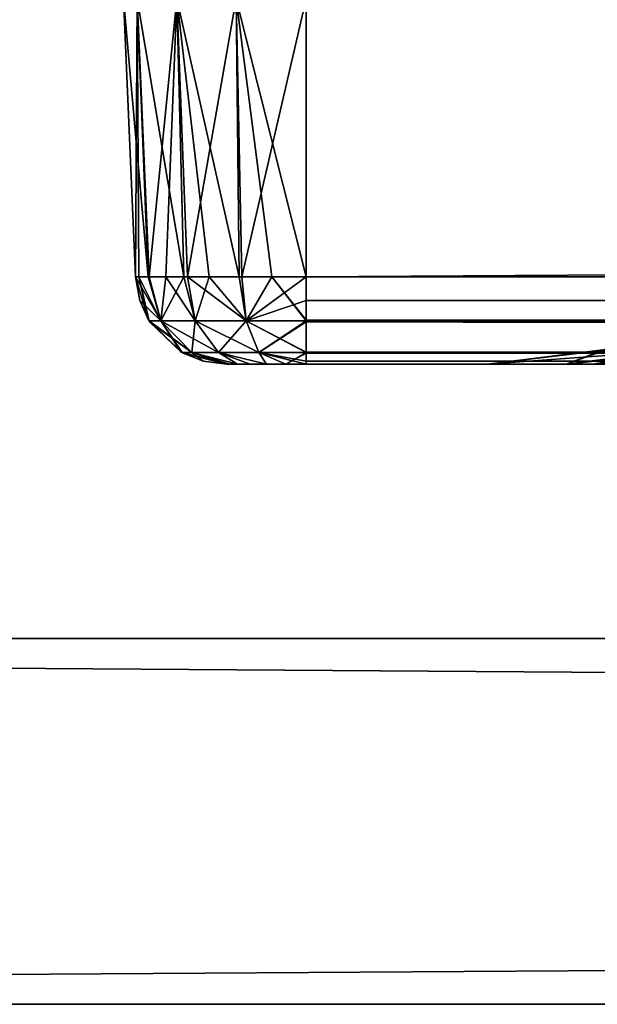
# Model space of a CAD drawing. Header units: millimetres. Extents: x -168 to 168, y -6 to 84.
# Tile 50 of 173: x -125.47 to -122.31, y -5.5 to -0.12. Entities that reach past the tile are written whole.
import ezdxf

# ---------------------------------------------------------------- set-up
doc = ezdxf.new("R2010")
doc.units = ezdxf.units.MM
doc.header["$LTSCALE"] = 65.185185
for name, color, linetype in [('2', 7, 'CONTINUOUS'), ('21', 7, 'CONTINUOUS'), ('242', 7, 'CONTINUOUS'), ('249', 7, 'CONTINUOUS'), ('251', 7, 'CONTINUOUS'), ('256', 7, 'CONTINUOUS'), ('29', 7, 'CONTINUOUS'), ('37', 7, 'CONTINUOUS'), ('68', 7, 'CONTINUOUS'), ('69', 7, 'CONTINUOUS'), ('70', 7, 'CONTINUOUS'), ('71', 7, 'CONTINUOUS'), ('72', 7, 'CONTINUOUS'), ('75', 7, 'CONTINUOUS'), ('79', 7, 'CONTINUOUS'), ('80', 7, 'CONTINUOUS'), ('81', 7, 'CONTINUOUS'), ('82', 7, 'CONTINUOUS'), ('85', 7, 'CONTINUOUS'), ('86', 7, 'CONTINUOUS')]:
    doc.layers.add(name, color=color, linetype=linetype)

msp = doc.modelspace()

# ---------------------------------------------------------------- linework, layer by layer
at = {"layer": '2', "linetype": 'Continuous'}
for points in [[(123.9, -1.5218, 49.8336), (-123.9, -1.7586, 49.762), (123.9, -1.6513, 49.8106), (123.9, -1.5218, 49.8336)], [(-123.9, -1.5218, 49.8336), (-123.9, -1.7586, 49.762), (123.9, -1.5218, 49.8336), (-123.9, -1.5218, 49.8336)], [(123.9, -1.6513, 49.8106), (-123.9, -1.7586, 49.762), (123.9, -1.7623, 49.7597), (123.9, -1.6513, 49.8106)], [(-123.9, -1.7586, 49.762), (-123.9, -1.7623, 49.7597), (123.9, -1.7623, 49.7597), (-123.9, -1.7586, 49.762)], [(-123.9, -1.7623, 49.7597), (-123.9, -1.9334, 49.5834), (123.9, -1.768, 49.7561), (-123.9, -1.7623, 49.7597)], [(123.9, -1.7623, 49.7597), (-123.9, -1.7623, 49.7597), (123.9, -1.768, 49.7561), (123.9, -1.7623, 49.7597)], [(-123.9, -1.9334, 49.5834), (-41.0648, -1.9623, 49.5244), (123.9, -1.768, 49.7561), (-123.9, -1.9334, 49.5834)], [(-123.9, -1.9366, 49.5777), (-41.0648, -1.9623, 49.5244), (-123.9, -1.9334, 49.5834), (-123.9, -1.9366, 49.5777)], [(-123.9, -1.9827, 49.4644), (-41.0648, -1.9623, 49.5244), (-123.9, -1.9366, 49.5777), (-123.9, -1.9827, 49.4644)], [(-41.3469, -1.9705, 49.5032), (-41.0648, -1.9623, 49.5244), (-123.9, -1.9827, 49.4644), (-41.3469, -1.9705, 49.5032)], [(-41.4855, -1.9795, 49.4758), (-41.3469, -1.9705, 49.5032), (-123.9, -1.9827, 49.4644), (-41.4855, -1.9795, 49.4758)], [(-41.6112, -1.9888, 49.4393), (-41.4855, -1.9795, 49.4758), (-123.9, -1.9827, 49.4644), (-41.6112, -1.9888, 49.4393)], [(-123.9, -2, 49.334), (-41.6112, -1.9888, 49.4393), (-123.9, -1.9827, 49.4644), (-123.9, -2, 49.334)], [(-41.8371, -2, 49.334), (-41.6112, -1.9888, 49.4393), (-123.9, -2, 49.334), (-41.8371, -2, 49.334)]]:
    msp.add_3dface(points, dxfattribs=at)
at = {"layer": '21', "linetype": 'Continuous'}
msp.add_3dface([(-122.9094, -2, 47.9044), (-122.1595, -1.945, 47.3758), (-82.3844, -2, 47.5911), (-122.9094, -2, 47.9044)], dxfattribs=at)
at = {"layer": '242', "linetype": 'Continuous'}
for points in [[(150, -5.5, 50), (-150, -3.5, 50), (-150, -5.5, 50), (150, -5.5, 50)], [(150, -3.5, 50), (-150, -3.5, 50), (150, -5.5, 50), (150, -3.5, 50)]]:
    msp.add_3dface(points, dxfattribs=at)
at = {"layer": '249', "linetype": 'Continuous'}
for points in [[(-113.8414, -5.5, -39.0905), (-150, -5.5, -50), (-113.1115, -5.5, -39.5786), (-113.8414, -5.5, -39.0905)], [(-114.3287, -5.5, -38.3611), (-150, -5.5, -50), (-113.8414, -5.5, -39.0905), (-114.3287, -5.5, -38.3611)], [(-150, -5.5, -50), (-112.25, -5.5, -39.75), (-113.1115, -5.5, -39.5786), (-150, -5.5, -50)], [(-150, -5.5, -50), (150, -5.5, -50), (-112.25, -5.5, -39.75), (-150, -5.5, -50)], [(150, -5.5, 50), (-150, -5.5, 50), (112.25, -5.5, 39.75), (150, -5.5, 50)], [(-150, -5.5, 50), (-150, -5.5, -50), (-114.3287, -5.5, -38.3611), (-150, -5.5, 50)], [(-114.5, -5.5, -37.5004), (-150, -5.5, 50), (-114.3287, -5.5, -38.3611), (-114.5, -5.5, -37.5004)], [(97.4516, -5.5, 19.4983), (-150, -5.5, 50), (93, -5.5, 20), (97.4516, -5.5, 19.4983)], [(93, -5.5, 20), (-150, -5.5, 50), (88.5496, -5.5, 19.4986), (93, -5.5, 20)], [(88.5496, -5.5, 19.4986), (-150, -5.5, 50), (84.3212, -5.5, 18.0188), (88.5496, -5.5, 19.4986)], [(84.3212, -5.5, 18.0188), (-150, -5.5, 50), (80.5289, -5.5, 15.6356), (84.3212, -5.5, 18.0188)], [(80.5289, -5.5, 15.6356), (-150, -5.5, 50), (77.3626, -5.5, 12.4688), (80.5289, -5.5, 15.6356)], [(77.3626, -5.5, 12.4688), (-150, -5.5, 50), (74.9801, -5.5, 8.6766), (77.3626, -5.5, 12.4688)], [(74.9801, -5.5, 8.6766), (-150, -5.5, 50), (73.5015, -5.5, 4.4506), (74.9801, -5.5, 8.6766)], [(73.5015, -5.5, 4.4506), (-150, -5.5, 50), (73, -5.5, -0.0021), (73.5015, -5.5, 4.4506)], [(-114.5, -5.5, 37.4996), (-150, -5.5, 50), (-114.5, -5.5, -37.5004), (-114.5, -5.5, 37.4996)], [(112.25, -5.5, 39.75), (-150, -5.5, 50), (111.3892, -5.5, 39.5788), (112.25, -5.5, 39.75)], [(111.3892, -5.5, 39.5788), (-150, -5.5, 50), (110.6591, -5.5, 39.0911), (111.3892, -5.5, 39.5788)], [(110.6591, -5.5, 39.0911), (-150, -5.5, 50), (110.1708, -5.5, 38.36), (110.6591, -5.5, 39.0911)], [(110.1708, -5.5, 38.36), (-150, -5.5, 50), (110, -5.5, 37.4996), (110.1708, -5.5, 38.36)], [(110, -5.5, 37.4996), (-150, -5.5, 50), (97.4516, -5.5, 19.4983), (110, -5.5, 37.4996)], [(-111.3885, -5.5, 39.5786), (-150, -5.5, 50), (-112.25, -5.5, 39.75), (-111.3885, -5.5, 39.5786)], [(-150, -5.5, 50), (-111.3885, -5.5, 39.5786), (73, -5.5, -0.0021), (-150, -5.5, 50)], [(-112.25, -5.5, 39.75), (-150, -5.5, 50), (-113.1108, -5.5, 39.5788), (-112.25, -5.5, 39.75)], [(-113.1108, -5.5, 39.5788), (-150, -5.5, 50), (-113.8409, -5.5, 39.0911), (-113.1108, -5.5, 39.5788)], [(-113.8409, -5.5, 39.0911), (-150, -5.5, 50), (-114.3292, -5.5, 38.36), (-113.8409, -5.5, 39.0911)], [(-114.3292, -5.5, 38.36), (-150, -5.5, 50), (-114.5, -5.5, 37.4996), (-114.3292, -5.5, 38.36)]]:
    msp.add_3dface(points, dxfattribs=at)
at = {"layer": '251', "linetype": 'Continuous'}
for points in [[(150, -5.5, -50), (-150, -5.5, -50), (150, -3.5, -50), (150, -5.5, -50)], [(150, -3.5, -50), (-150, -5.5, -50), (-150, -3.5, -50), (150, -3.5, -50)]]:
    msp.add_3dface(points, dxfattribs=at)
at = {"layer": '256', "linetype": 'Continuous'}
for points in [[(-114.3287, -3.5, 38.3611), (-150, -3.5, 50), (-113.8414, -3.5, 39.0905), (-114.3287, -3.5, 38.3611)], [(-113.8414, -3.5, 39.0905), (-150, -3.5, 50), (-113.1115, -3.5, 39.5786), (-113.8414, -3.5, 39.0905)], [(-150, -3.5, 50), (-112.25, -3.5, 39.75), (-113.1115, -3.5, 39.5786), (-150, -3.5, 50)], [(73.5015, -3.5, -4.4506), (-150, -3.5, -50), (73, -3.5, 0.0021), (73.5015, -3.5, -4.4506)], [(74.9801, -3.5, -8.6766), (-150, -3.5, -50), (73.5015, -3.5, -4.4506), (74.9801, -3.5, -8.6766)], [(77.3626, -3.5, -12.4688), (-150, -3.5, -50), (74.9801, -3.5, -8.6766), (77.3626, -3.5, -12.4688)], [(80.5289, -3.5, -15.6356), (-150, -3.5, -50), (77.3626, -3.5, -12.4688), (80.5289, -3.5, -15.6356)], [(84.3212, -3.5, -18.0188), (-150, -3.5, -50), (80.5289, -3.5, -15.6356), (84.3212, -3.5, -18.0188)], [(88.5496, -3.5, -19.4986), (-150, -3.5, -50), (84.3212, -3.5, -18.0188), (88.5496, -3.5, -19.4986)], [(-114.5, -3.5, 37.5004), (-150, -3.5, -50), (-114.3287, -3.5, 38.3611), (-114.5, -3.5, 37.5004)], [(110, -3.5, -37.4996), (-150, -3.5, -50), (97.4516, -3.5, -19.4983), (110, -3.5, -37.4996)], [(110.1708, -3.5, -38.36), (-150, -3.5, -50), (110, -3.5, -37.4996), (110.1708, -3.5, -38.36)], [(110.6591, -3.5, -39.0911), (-150, -3.5, -50), (110.1708, -3.5, -38.36), (110.6591, -3.5, -39.0911)], [(111.3892, -3.5, -39.5788), (-150, -3.5, -50), (110.6591, -3.5, -39.0911), (111.3892, -3.5, -39.5788)], [(112.25, -3.5, -39.75), (-150, -3.5, -50), (111.3892, -3.5, -39.5788), (112.25, -3.5, -39.75)], [(150, -3.5, -50), (-150, -3.5, -50), (112.25, -3.5, -39.75), (150, -3.5, -50)], [(-150, -3.5, 50), (150, -3.5, 50), (-112.25, -3.5, 39.75), (-150, -3.5, 50)], [(-150, -3.5, -50), (-150, -3.5, 50), (-114.3287, -3.5, 38.3611), (-150, -3.5, -50)], [(93, -3.5, -20), (-150, -3.5, -50), (88.5496, -3.5, -19.4986), (93, -3.5, -20)], [(97.4516, -3.5, -19.4983), (-150, -3.5, -50), (93, -3.5, -20), (97.4516, -3.5, -19.4983)], [(-114.3292, -3.5, -38.36), (-150, -3.5, -50), (-114.5, -3.5, -37.4996), (-114.3292, -3.5, -38.36)], [(-113.8409, -3.5, -39.0911), (-150, -3.5, -50), (-114.3292, -3.5, -38.36), (-113.8409, -3.5, -39.0911)], [(-113.1108, -3.5, -39.5788), (-150, -3.5, -50), (-113.8409, -3.5, -39.0911), (-113.1108, -3.5, -39.5788)], [(-112.25, -3.5, -39.75), (-150, -3.5, -50), (-113.1108, -3.5, -39.5788), (-112.25, -3.5, -39.75)], [(-150, -3.5, -50), (-111.3885, -3.5, -39.5786), (73, -3.5, 0.0021), (-150, -3.5, -50)], [(-111.3885, -3.5, -39.5786), (-150, -3.5, -50), (-112.25, -3.5, -39.75), (-111.3885, -3.5, -39.5786)], [(-150, -3.5, -50), (-114.5, -3.5, 37.5004), (-114.5, -3.5, -37.4996), (-150, -3.5, -50)]]:
    msp.add_3dface(points, dxfattribs=at)
at = {"layer": '29', "linetype": 'Continuous'}
msp.add_3dface([(-122.9094, -2, -47.9044), (-82.3844, -2, -47.5911), (-122.1595, -1.945, -47.3759), (-122.9094, -2, -47.9044)], dxfattribs=at)
at = {"layer": '37', "linetype": 'Continuous'}
for points in [[(-123.9, -1.5218, -49.8336), (123.9, -1.7586, -49.762), (-123.9, -1.6513, -49.8106), (-123.9, -1.5218, -49.8336)], [(123.9, -1.5218, -49.8336), (123.9, -1.7586, -49.762), (-123.9, -1.5218, -49.8336), (123.9, -1.5218, -49.8336)], [(-123.9, -1.6513, -49.8106), (123.9, -1.7586, -49.762), (-123.9, -1.7623, -49.7597), (-123.9, -1.6513, -49.8106)], [(123.9, -1.7586, -49.762), (123.9, -1.7623, -49.7597), (-123.9, -1.7623, -49.7597), (123.9, -1.7586, -49.762)], [(-123.9, -1.7623, -49.7597), (123.9, -1.7623, -49.7597), (-123.9, -1.768, -49.7561), (-123.9, -1.7623, -49.7597)], [(123.9, -1.7623, -49.7597), (123.9, -1.9334, -49.5834), (-123.9, -1.768, -49.7561), (123.9, -1.7623, -49.7597)], [(-123.9, -1.9366, -49.5777), (-123.9, -1.768, -49.7561), (-41.0648, -1.9623, -49.5244), (-123.9, -1.9366, -49.5777)], [(123.9, -1.9334, -49.5834), (41.0648, -1.9623, -49.5244), (-123.9, -1.768, -49.7561), (123.9, -1.9334, -49.5834)], [(38.9352, -1.9623, -49.5244), (-38.9352, -1.9623, -49.5244), (-123.9, -1.768, -49.7561), (38.9352, -1.9623, -49.5244)], [(38.9352, -1.9623, -49.5244), (-123.9, -1.768, -49.7561), (41.0648, -1.9623, -49.5244), (38.9352, -1.9623, -49.5244)], [(-38.9352, -1.9623, -49.5244), (-41.0648, -1.9623, -49.5244), (-123.9, -1.768, -49.7561), (-38.9352, -1.9623, -49.5244)], [(-123.9, -1.9388, -49.5737), (-123.9, -1.9366, -49.5777), (-41.0648, -1.9623, -49.5244), (-123.9, -1.9388, -49.5737)], [(-41.0648, -1.9623, -49.5244), (-41.3469, -1.9705, -49.5032), (-123.9, -1.9388, -49.5737), (-41.0648, -1.9623, -49.5244)], [(-41.3469, -1.9705, -49.5032), (-41.4856, -1.9795, -49.4758), (-123.9, -1.9388, -49.5737), (-41.3469, -1.9705, -49.5032)], [(-41.4856, -1.9795, -49.4758), (-41.6112, -1.9888, -49.4393), (-123.9, -1.9388, -49.5737), (-41.4856, -1.9795, -49.4758)], [(-123.9, -1.9388, -49.5737), (-41.8371, -2, -49.334), (-123.9, -2, -49.334), (-123.9, -1.9388, -49.5737)], [(-41.6112, -1.9888, -49.4393), (-41.8371, -2, -49.334), (-123.9, -1.9388, -49.5737), (-41.6112, -1.9888, -49.4393)]]:
    msp.add_3dface(points, dxfattribs=at)
at = {"layer": '68', "linetype": 'Continuous'}
for points in [[(-123.9, -1.5218, 49.8336), (123.9, -1.5218, 49.8336), (-123.9, 0, 49.9), (-123.9, -1.5218, 49.8336)], [(123.9, -1.5218, 49.8336), (123.9, 0, 49.9), (-123.9, 0, 49.9), (123.9, -1.5218, 49.8336)]]:
    msp.add_3dface(points, dxfattribs=at)
at = {"layer": '69', "linetype": 'Continuous'}
for points in [[(-124.9, 0, 48.9), (-124.8336, -1.5218, 48.9), (-124.7642, -1.5218, 49.2531), (-124.9, 0, 48.9)], [(-124.8239, 0, 49.2827), (-124.9, 0, 48.9), (-124.7642, -1.5218, 49.2531), (-124.8239, 0, 49.2827)], [(-124.6071, 0, 49.6071), (-124.8239, 0, 49.2827), (-124.5701, -1.5218, 49.55), (-124.6071, 0, 49.6071)], [(-124.5701, -1.5218, 49.55), (-124.8239, 0, 49.2827), (-124.7642, -1.5218, 49.2531), (-124.5701, -1.5218, 49.55)], [(-124.4308, -1.5218, 49.668), (-124.6071, 0, 49.6071), (-124.5701, -1.5218, 49.55), (-124.4308, -1.5218, 49.668)], [(-124.2827, 0, 49.8239), (-124.6071, 0, 49.6071), (-124.2676, -1.5218, 49.7582), (-124.2827, 0, 49.8239)], [(-124.2676, -1.5218, 49.7582), (-124.6071, 0, 49.6071), (-124.4308, -1.5218, 49.668), (-124.2676, -1.5218, 49.7582)], [(-124.0875, -1.5218, 49.8145), (-124.2827, 0, 49.8239), (-124.2676, -1.5218, 49.7582), (-124.0875, -1.5218, 49.8145)], [(-123.9, -1.5218, 49.8336), (-123.9, 0, 49.9), (-124.2827, 0, 49.8239), (-123.9, -1.5218, 49.8336)], [(-123.9, -1.5218, 49.8336), (-124.2827, 0, 49.8239), (-124.0875, -1.5218, 49.8145), (-123.9, -1.5218, 49.8336)]]:
    msp.add_3dface(points, dxfattribs=at)
at = {"layer": '70', "linetype": 'Continuous'}
for points in [[(-124.7642, -1.5218, 49.2531), (-124.8336, -1.5218, 48.9), (-124.6943, -1.7623, 49.229), (-124.7642, -1.5218, 49.2531)], [(-124.6943, -1.7623, 49.229), (-124.8336, -1.5218, 48.9), (-124.8106, -1.6513, 48.9), (-124.6943, -1.7623, 49.229)], [(-124.5701, -1.5218, 49.55), (-124.7642, -1.5218, 49.2531), (-124.6943, -1.7623, 49.229), (-124.5701, -1.5218, 49.55)], [(-124.5701, -1.5218, 49.55), (-124.6943, -1.7623, 49.229), (-124.5079, -1.7623, 49.5079), (-124.5701, -1.5218, 49.55)], [(-124.4308, -1.5218, 49.668), (-124.5701, -1.5218, 49.55), (-124.5079, -1.7623, 49.5079), (-124.4308, -1.5218, 49.668)], [(-124.4308, -1.5218, 49.668), (-124.5079, -1.7623, 49.5079), (-124.229, -1.7623, 49.6943), (-124.4308, -1.5218, 49.668)], [(-124.2676, -1.5218, 49.7582), (-124.4308, -1.5218, 49.668), (-124.229, -1.7623, 49.6943), (-124.2676, -1.5218, 49.7582)], [(-124.0875, -1.5218, 49.8145), (-124.2676, -1.5218, 49.7582), (-124.229, -1.7623, 49.6943), (-124.0875, -1.5218, 49.8145)], [(-123.9, -1.7623, 49.7597), (-124.0875, -1.5218, 49.8145), (-124.229, -1.7623, 49.6943), (-123.9, -1.7623, 49.7597)], [(-123.9, -1.7586, 49.762), (-123.9, -1.5218, 49.8336), (-124.0875, -1.5218, 49.8145), (-123.9, -1.7586, 49.762)], [(-123.9, -1.7623, 49.7597), (-123.9, -1.7586, 49.762), (-124.0875, -1.5218, 49.8145), (-123.9, -1.7623, 49.7597)], [(-124.7597, -1.7623, 48.9), (-124.6943, -1.7623, 49.229), (-124.8106, -1.6513, 48.9), (-124.7597, -1.7623, 48.9)], [(-124.7561, -1.768, 48.9), (-124.5261, -1.9366, 49.1593), (-124.7597, -1.7623, 48.9), (-124.7561, -1.768, 48.9)], [(-124.7597, -1.7623, 48.9), (-124.5261, -1.9366, 49.1593), (-124.6943, -1.7623, 49.229), (-124.7597, -1.7623, 48.9)], [(-124.5777, -1.9366, 48.9), (-124.5261, -1.9366, 49.1593), (-124.7561, -1.768, 48.9), (-124.5777, -1.9366, 48.9)], [(-124.5261, -1.9366, 49.1593), (-124.3792, -1.9366, 49.3792), (-124.6943, -1.7623, 49.229), (-124.5261, -1.9366, 49.1593)], [(-124.6943, -1.7623, 49.229), (-124.3792, -1.9366, 49.3792), (-124.5079, -1.7623, 49.5079), (-124.6943, -1.7623, 49.229)], [(-124.5079, -1.7623, 49.5079), (-124.1593, -1.9366, 49.5261), (-124.229, -1.7623, 49.6943), (-124.5079, -1.7623, 49.5079)], [(-124.3792, -1.9366, 49.3792), (-124.1593, -1.9366, 49.5261), (-124.5079, -1.7623, 49.5079), (-124.3792, -1.9366, 49.3792)], [(-123.9, -1.9334, 49.5834), (-123.9, -1.7623, 49.7597), (-124.229, -1.7623, 49.6943), (-123.9, -1.9334, 49.5834)], [(-124.1593, -1.9366, 49.5261), (-123.9, -1.9366, 49.5777), (-124.229, -1.7623, 49.6943), (-124.1593, -1.9366, 49.5261)], [(-123.9, -1.9366, 49.5777), (-123.9, -1.9334, 49.5834), (-124.229, -1.7623, 49.6943), (-123.9, -1.9366, 49.5777)], [(-124.5261, -1.9366, 49.1593), (-124.5777, -1.9366, 48.9), (-124.3192, -2, 49.0125), (-124.5261, -1.9366, 49.1593)], [(-124.5777, -1.9366, 48.9), (-124.5737, -1.9388, 48.9), (-124.3192, -2, 49.0125), (-124.5777, -1.9366, 48.9)], [(-124.2758, -2, 49.1171), (-124.5261, -1.9366, 49.1593), (-124.3192, -2, 49.0125), (-124.2758, -2, 49.1171)], [(-124.3792, -1.9366, 49.3792), (-124.5261, -1.9366, 49.1593), (-124.2758, -2, 49.1171), (-124.3792, -1.9366, 49.3792)], [(-124.1593, -1.9366, 49.5261), (-124.3792, -1.9366, 49.3792), (-124.1171, -2, 49.2758), (-124.1593, -1.9366, 49.5261)], [(-124.2069, -2, 49.2069), (-124.3792, -1.9366, 49.3792), (-124.2758, -2, 49.1171), (-124.2069, -2, 49.2069)], [(-124.1171, -2, 49.2758), (-124.3792, -1.9366, 49.3792), (-124.2069, -2, 49.2069), (-124.1171, -2, 49.2758)], [(-124.0125, -2, 49.3192), (-124.1593, -1.9366, 49.5261), (-124.1171, -2, 49.2758), (-124.0125, -2, 49.3192)], [(-123.9, -1.9827, 49.4644), (-123.9, -1.9366, 49.5777), (-124.1593, -1.9366, 49.5261), (-123.9, -1.9827, 49.4644)], [(-123.9, -2, 49.334), (-124.1593, -1.9366, 49.5261), (-124.0125, -2, 49.3192), (-123.9, -2, 49.334)], [(-123.9, -2, 49.334), (-123.9, -1.9827, 49.4644), (-124.1593, -1.9366, 49.5261), (-123.9, -2, 49.334)], [(-124.5737, -1.9388, 48.9), (-124.334, -2, 48.9), (-124.3192, -2, 49.0125), (-124.5737, -1.9388, 48.9)]]:
    msp.add_3dface(points, dxfattribs=at)
at = {"layer": '71', "linetype": 'Continuous'}
for points in [[(-122.9094, -2, 47.9044), (-124.334, -2, 48.9), (-124.334, -2, -48.9), (-122.9094, -2, 47.9044)], [(-122.3355, -2), (-122.479, -2, 23.9539), (-124.334, -2, -48.9), (-122.3355, -2)], [(-122.479, -2, -23.9539), (-122.3355, -2), (-124.334, -2, -48.9), (-122.479, -2, -23.9539)], [(-42.0544, -2, -47.9956), (-122.9094, -2, -47.9044), (-124.334, -2, -48.9), (-42.0544, -2, -47.9956)], [(-122.9094, -2, -47.9044), (-122.479, -2, -23.9539), (-124.334, -2, -48.9), (-122.9094, -2, -47.9044)], [(-124.334, -2, 48.9), (-122.9094, -2, 47.9044), (-42.0544, -2, 48.7119), (-124.334, -2, 48.9)], [(-42.0544, -2, -48.7119), (-42.0544, -2, -47.9956), (-124.334, -2, -48.9), (-42.0544, -2, -48.7119)], [(-124.3192, -2, -49.0125), (-42.0544, -2, -48.7119), (-124.334, -2, -48.9), (-124.3192, -2, -49.0125)], [(-41.9986, -2, 49.0415), (-124.334, -2, 48.9), (-42.0544, -2, 48.7119), (-41.9986, -2, 49.0415)], [(-124.3192, -2, 49.0125), (-124.334, -2, 48.9), (-41.9986, -2, 49.0415), (-124.3192, -2, 49.0125)], [(-122.479, -2, 23.9539), (-122.9094, -2, 47.9044), (-124.334, -2, -48.9), (-122.479, -2, 23.9539)], [(-124.2758, -2, 49.1171), (-124.3192, -2, 49.0125), (-41.9986, -2, 49.0415), (-124.2758, -2, 49.1171)], [(-41.9986, -2, -49.0415), (-42.0544, -2, -48.7119), (-124.3192, -2, -49.0125), (-41.9986, -2, -49.0415)], [(-124.2758, -2, -49.1171), (-41.9986, -2, -49.0415), (-124.3192, -2, -49.0125), (-124.2758, -2, -49.1171)], [(-41.8371, -2, 49.334), (-124.2758, -2, 49.1171), (-41.9986, -2, 49.0415), (-41.8371, -2, 49.334)], [(-41.8371, -2, 49.334), (-124.2069, -2, 49.2069), (-124.2758, -2, 49.1171), (-41.8371, -2, 49.334)], [(-124.2069, -2, -49.2069), (-41.9986, -2, -49.0415), (-124.2758, -2, -49.1171), (-124.2069, -2, -49.2069)], [(-41.8371, -2, 49.334), (-124.1171, -2, 49.2758), (-124.2069, -2, 49.2069), (-41.8371, -2, 49.334)], [(-124.1171, -2, -49.2758), (-41.9986, -2, -49.0415), (-124.2069, -2, -49.2069), (-124.1171, -2, -49.2758)], [(-41.8371, -2, 49.334), (-124.0125, -2, 49.3192), (-124.1171, -2, 49.2758), (-41.8371, -2, 49.334)], [(-124.0125, -2, -49.3192), (-41.9986, -2, -49.0415), (-124.1171, -2, -49.2758), (-124.0125, -2, -49.3192)], [(-41.8371, -2, 49.334), (-123.9, -2, 49.334), (-124.0125, -2, 49.3192), (-41.8371, -2, 49.334)], [(-123.9, -2, -49.334), (-41.9986, -2, -49.0415), (-124.0125, -2, -49.3192), (-123.9, -2, -49.334)], [(-123.9, -2, -49.334), (-41.8371, -2, -49.334), (-41.9986, -2, -49.0415), (-123.9, -2, -49.334)], [(-122.9094, -2, 47.9044), (-82.3844, -2, 47.5911), (-42.0043, -2, 47.6828), (-122.9094, -2, 47.9044)], [(-42.0043, -2, -47.6828), (-122.9094, -2, -47.9044), (-42.0544, -2, -47.9956), (-42.0043, -2, -47.6828)], [(-82.3844, -2, -47.5911), (-122.9094, -2, -47.9044), (-42.0043, -2, -47.6828), (-82.3844, -2, -47.5911)], [(-42.0544, -2, 47.9956), (-122.9094, -2, 47.9044), (-42.0043, -2, 47.6828), (-42.0544, -2, 47.9956)], [(-122.9094, -2, 47.9044), (-42.0544, -2, 47.9956), (-42.0544, -2, 48.7119), (-122.9094, -2, 47.9044)]]:
    msp.add_3dface(points, dxfattribs=at)
at = {"layer": '72', "linetype": 'Continuous'}
for points in [[(-122.2488, -1.917, -46.9956), (-122.9094, -2, -47.9044), (-122.2821, -1.9253, -47.0414), (-122.2488, -1.917, -46.9956)], [(-122.479, -2, -23.9539), (-122.9094, -2, -47.9044), (-122.2488, -1.917, -46.9956), (-122.479, -2, -23.9539)], [(-122.9094, -2, 47.9044), (-122.479, -2, 23.9539), (-122.2821, -1.9253, 47.0414), (-122.9094, -2, 47.9044)], [(-122.479, -2, 23.9539), (-121.8355, -1.9172, 23.5079), (-122.2488, -1.917, 46.9956), (-122.479, -2, 23.9539)], [(-122.479, -2, 23.9539), (-122.2488, -1.917, 46.9956), (-122.2821, -1.9253, 47.0414), (-122.479, -2, 23.9539)], [(-122.479, -2, -23.9539), (-122.2488, -1.917, -46.9956), (-121.8355, -1.9172, -23.5079), (-122.479, -2, -23.9539)], [(-122.479, -2, 23.9539), (-122.3355, -2), (-121.8355, -1.9172, 23.5079), (-122.479, -2, 23.9539)], [(-122.3355, -2), (-122.479, -2, -23.9539), (-121.6973, -1.9172, 0), (-122.3355, -2)], [(-122.479, -2, -23.9539), (-121.8355, -1.9172, -23.5079), (-121.6973, -1.9172, 0), (-122.479, -2, -23.9539)], [(-122.3355, -2), (-121.6973, -1.9172, 0), (-121.8355, -1.9172, 23.5079), (-122.3355, -2)]]:
    msp.add_3dface(points, dxfattribs=at)
at = {"layer": '75', "linetype": 'Continuous'}
for points in [[(-122.1595, -1.945, 47.3758), (-122.9094, -2, 47.9044), (-122.1639, -1.9103, 47.1656), (-122.1595, -1.945, 47.3758)], [(-122.9094, -2, 47.9044), (-122.2821, -1.9253, 47.0414), (-122.1639, -1.9103, 47.1656), (-122.9094, -2, 47.9044)]]:
    msp.add_3dface(points, dxfattribs=at)
at = {"layer": '79', "linetype": 'Continuous'}
msp.add_3dface([(-122.9094, -2, -47.9044), (-122.1595, -1.945, -47.3759), (-122.2821, -1.9253, -47.0414), (-122.9094, -2, -47.9044)], dxfattribs=at)
at = {"layer": '80', "linetype": 'Continuous'}
for points in [[(-124.8336, -1.5218, -48.9), (-124.8145, -1.5218, -49.0875), (-124.762, -1.7586, -48.9), (-124.8336, -1.5218, -48.9)], [(-124.6943, -1.7623, -49.229), (-124.7597, -1.7623, -48.9), (-124.8145, -1.5218, -49.0875), (-124.6943, -1.7623, -49.229)], [(-124.7582, -1.5218, -49.2676), (-124.6943, -1.7623, -49.229), (-124.8145, -1.5218, -49.0875), (-124.7582, -1.5218, -49.2676)], [(-124.8145, -1.5218, -49.0875), (-124.7597, -1.7623, -48.9), (-124.762, -1.7586, -48.9), (-124.8145, -1.5218, -49.0875)], [(-124.668, -1.5218, -49.4308), (-124.6943, -1.7623, -49.229), (-124.7582, -1.5218, -49.2676), (-124.668, -1.5218, -49.4308)], [(-124.5079, -1.7623, -49.5079), (-124.6943, -1.7623, -49.229), (-124.668, -1.5218, -49.4308), (-124.5079, -1.7623, -49.5079)], [(-124.55, -1.5218, -49.5701), (-124.5079, -1.7623, -49.5079), (-124.668, -1.5218, -49.4308), (-124.55, -1.5218, -49.5701)], [(-124.2531, -1.5218, -49.7642), (-124.229, -1.7623, -49.6943), (-124.55, -1.5218, -49.5701), (-124.2531, -1.5218, -49.7642)], [(-124.229, -1.7623, -49.6943), (-124.5079, -1.7623, -49.5079), (-124.55, -1.5218, -49.5701), (-124.229, -1.7623, -49.6943)], [(-123.9, -1.5218, -49.8336), (-124.229, -1.7623, -49.6943), (-124.2531, -1.5218, -49.7642), (-123.9, -1.5218, -49.8336)], [(-123.9, -1.5218, -49.8336), (-123.9, -1.6513, -49.8106), (-124.229, -1.7623, -49.6943), (-123.9, -1.5218, -49.8336)], [(-123.9, -1.6513, -49.8106), (-123.9, -1.7623, -49.7597), (-124.229, -1.7623, -49.6943), (-123.9, -1.6513, -49.8106)], [(-124.7597, -1.7623, -48.9), (-124.6943, -1.7623, -49.229), (-124.5834, -1.9334, -48.9), (-124.7597, -1.7623, -48.9)], [(-124.6943, -1.7623, -49.229), (-124.5777, -1.9366, -48.9), (-124.5834, -1.9334, -48.9), (-124.6943, -1.7623, -49.229)], [(-124.5079, -1.7623, -49.5079), (-124.5261, -1.9366, -49.1593), (-124.6943, -1.7623, -49.229), (-124.5079, -1.7623, -49.5079)], [(-124.5261, -1.9366, -49.1593), (-124.5777, -1.9366, -48.9), (-124.6943, -1.7623, -49.229), (-124.5261, -1.9366, -49.1593)], [(-124.3792, -1.9366, -49.3792), (-124.5261, -1.9366, -49.1593), (-124.5079, -1.7623, -49.5079), (-124.3792, -1.9366, -49.3792)], [(-124.229, -1.7623, -49.6943), (-124.3792, -1.9366, -49.3792), (-124.5079, -1.7623, -49.5079), (-124.229, -1.7623, -49.6943)], [(-124.1593, -1.9366, -49.5261), (-124.3792, -1.9366, -49.3792), (-124.229, -1.7623, -49.6943), (-124.1593, -1.9366, -49.5261)], [(-123.9, -1.7623, -49.7597), (-124.1593, -1.9366, -49.5261), (-124.229, -1.7623, -49.6943), (-123.9, -1.7623, -49.7597)], [(-123.9, -1.7623, -49.7597), (-123.9, -1.768, -49.7561), (-124.1593, -1.9366, -49.5261), (-123.9, -1.7623, -49.7597)], [(-123.9, -1.768, -49.7561), (-123.9, -1.9366, -49.5777), (-124.1593, -1.9366, -49.5261), (-123.9, -1.768, -49.7561)], [(-124.5777, -1.9366, -48.9), (-124.5261, -1.9366, -49.1593), (-124.4644, -1.9827, -48.9), (-124.5777, -1.9366, -48.9)], [(-124.2758, -2, -49.1171), (-124.3192, -2, -49.0125), (-124.5261, -1.9366, -49.1593), (-124.2758, -2, -49.1171)], [(-124.3792, -1.9366, -49.3792), (-124.2758, -2, -49.1171), (-124.5261, -1.9366, -49.1593), (-124.3792, -1.9366, -49.3792)], [(-124.3192, -2, -49.0125), (-124.334, -2, -48.9), (-124.5261, -1.9366, -49.1593), (-124.3192, -2, -49.0125)], [(-124.5261, -1.9366, -49.1593), (-124.334, -2, -48.9), (-124.4644, -1.9827, -48.9), (-124.5261, -1.9366, -49.1593)], [(-124.1171, -2, -49.2758), (-124.2069, -2, -49.2069), (-124.3792, -1.9366, -49.3792), (-124.1171, -2, -49.2758)], [(-124.1593, -1.9366, -49.5261), (-124.1171, -2, -49.2758), (-124.3792, -1.9366, -49.3792), (-124.1593, -1.9366, -49.5261)], [(-124.2069, -2, -49.2069), (-124.2758, -2, -49.1171), (-124.3792, -1.9366, -49.3792), (-124.2069, -2, -49.2069)], [(-124.0125, -2, -49.3192), (-124.1171, -2, -49.2758), (-124.1593, -1.9366, -49.5261), (-124.0125, -2, -49.3192)], [(-123.9, -1.9366, -49.5777), (-124.0125, -2, -49.3192), (-124.1593, -1.9366, -49.5261), (-123.9, -1.9366, -49.5777)], [(-123.9, -1.9366, -49.5777), (-123.9, -1.9388, -49.5737), (-124.0125, -2, -49.3192), (-123.9, -1.9366, -49.5777)], [(-123.9, -1.9388, -49.5737), (-123.9, -2, -49.334), (-124.0125, -2, -49.3192), (-123.9, -1.9388, -49.5737)]]:
    msp.add_3dface(points, dxfattribs=at)
at = {"layer": '81', "linetype": 'Continuous'}
for points in [[(-124.8239, 0, -49.2827), (-124.8336, -1.5218, -48.9), (-124.9, 0, -48.9), (-124.8239, 0, -49.2827)], [(-124.8145, -1.5218, -49.0875), (-124.8336, -1.5218, -48.9), (-124.8239, 0, -49.2827), (-124.8145, -1.5218, -49.0875)], [(-124.6071, 0, -49.6071), (-124.7582, -1.5218, -49.2676), (-124.8239, 0, -49.2827), (-124.6071, 0, -49.6071)], [(-124.7582, -1.5218, -49.2676), (-124.8145, -1.5218, -49.0875), (-124.8239, 0, -49.2827), (-124.7582, -1.5218, -49.2676)], [(-124.668, -1.5218, -49.4308), (-124.7582, -1.5218, -49.2676), (-124.6071, 0, -49.6071), (-124.668, -1.5218, -49.4308)], [(-124.55, -1.5218, -49.5701), (-124.668, -1.5218, -49.4308), (-124.6071, 0, -49.6071), (-124.55, -1.5218, -49.5701)], [(-124.2827, 0, -49.8239), (-124.55, -1.5218, -49.5701), (-124.6071, 0, -49.6071), (-124.2827, 0, -49.8239)], [(-124.2531, -1.5218, -49.7642), (-124.55, -1.5218, -49.5701), (-124.2827, 0, -49.8239), (-124.2531, -1.5218, -49.7642)], [(-123.9, 0, -49.9), (-124.2531, -1.5218, -49.7642), (-124.2827, 0, -49.8239), (-123.9, 0, -49.9)], [(-123.9, -1.5218, -49.8336), (-124.2531, -1.5218, -49.7642), (-123.9, 0, -49.9), (-123.9, -1.5218, -49.8336)]]:
    msp.add_3dface(points, dxfattribs=at)
at = {"layer": '82', "linetype": 'Continuous'}
for points in [[(123.9, -1.5218, -49.8336), (-123.9, -1.5218, -49.8336), (123.9, 0, -49.9), (123.9, -1.5218, -49.8336)], [(-123.9, -1.5218, -49.8336), (-123.9, 0, -49.9), (123.9, 0, -49.9), (-123.9, -1.5218, -49.8336)]]:
    msp.add_3dface(points, dxfattribs=at)
at = {"layer": '85', "linetype": 'Continuous'}
for points in [[(-124.8336, -1.5218, -48.9), (-124.8336, -1.5218, 48.9), (-124.9, 0, -48.9), (-124.8336, -1.5218, -48.9)], [(-124.8336, -1.5218, 48.9), (-124.9, 0, 48.9), (-124.9, 0, -48.9), (-124.8336, -1.5218, 48.9)]]:
    msp.add_3dface(points, dxfattribs=at)
at = {"layer": '86', "linetype": 'Continuous'}
for points in [[(-124.8106, -1.6513, 48.9), (-124.8336, -1.5218, 48.9), (-124.762, -1.7586, -48.9), (-124.8106, -1.6513, 48.9)], [(-124.8336, -1.5218, 48.9), (-124.8336, -1.5218, -48.9), (-124.762, -1.7586, -48.9), (-124.8336, -1.5218, 48.9)], [(-124.7597, -1.7623, 48.9), (-124.8106, -1.6513, 48.9), (-124.762, -1.7586, -48.9), (-124.7597, -1.7623, 48.9)], [(-124.7597, -1.7623, -48.9), (-124.7597, -1.7623, 48.9), (-124.762, -1.7586, -48.9), (-124.7597, -1.7623, -48.9)], [(-124.7561, -1.768, 48.9), (-124.7597, -1.7623, 48.9), (-124.7597, -1.7623, -48.9), (-124.7561, -1.768, 48.9)], [(-124.7561, -1.768, 48.9), (-124.7597, -1.7623, -48.9), (-124.5834, -1.9334, -48.9), (-124.7561, -1.768, 48.9)], [(-124.5777, -1.9366, 48.9), (-124.7561, -1.768, 48.9), (-124.5834, -1.9334, -48.9), (-124.5777, -1.9366, 48.9)], [(-124.5777, -1.9366, -48.9), (-124.5777, -1.9366, 48.9), (-124.5834, -1.9334, -48.9), (-124.5777, -1.9366, -48.9)], [(-124.5737, -1.9388, 48.9), (-124.5777, -1.9366, 48.9), (-124.5777, -1.9366, -48.9), (-124.5737, -1.9388, 48.9)], [(-124.5737, -1.9388, 48.9), (-124.5777, -1.9366, -48.9), (-124.4644, -1.9827, -48.9), (-124.5737, -1.9388, 48.9)], [(-124.334, -2, 48.9), (-124.5737, -1.9388, 48.9), (-124.334, -2, -48.9), (-124.334, -2, 48.9)], [(-124.334, -2, -48.9), (-124.5737, -1.9388, 48.9), (-124.4644, -1.9827, -48.9), (-124.334, -2, -48.9)]]:
    msp.add_3dface(points, dxfattribs=at)

doc.saveas('drawing.dxf')
